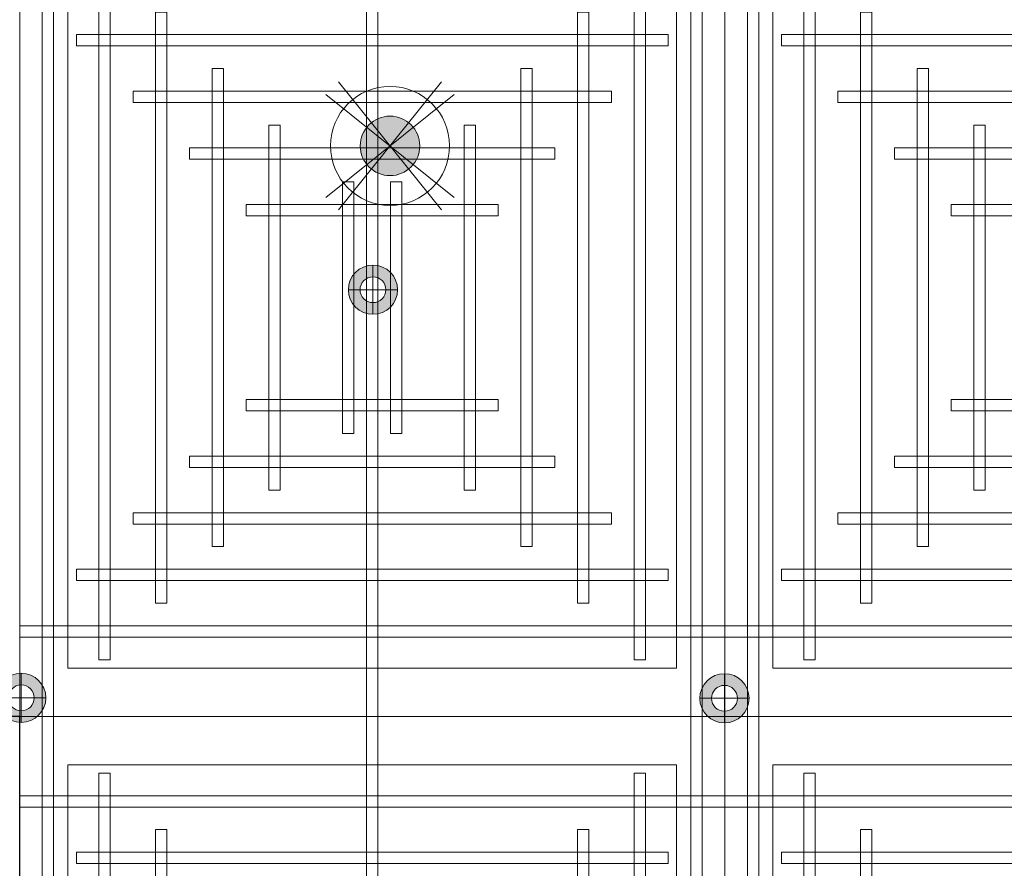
# Model space of a CAD drawing. Header units: millimetres. Extents: x -1097 to 37269, y -9172 to 9131.
# Tile 25 of 36: x 1849 to 3402, y 1678 to 3018. Entities that reach past the tile are written whole.
import ezdxf
from ezdxf.enums import TextEntityAlignment as Align

# ---------------------------------------------------------------- set-up
doc = ezdxf.new("R2010")
doc.units = ezdxf.units.MM
doc.linetypes.add('DASHED', pattern=[19.05, 12.7, -6.35])
for name, color, linetype, lineweight in [('Ceiling', 14, 'Continuous', 9), ('E Celing Lighting', 5, 'DASHED', 5), ('Lighting (Ceiling)', 160, 'Continuous', 15)]:
    doc.layers.add(name, color=color, linetype=linetype, lineweight=lineweight)
doc.layers.add('LIGHTING', color=6, linetype='Continuous', lineweight=20, true_color=0xff00ff)
doc.layers.add('RCP LAYOUT', color=9, linetype='Continuous', true_color=0x808080)
doc.styles.get("Standard").update_dxf_attribs({"font": 'arial.ttf'})

# ---------------------------------------------------------------- blocks, each defined once
blk = doc.blocks.new('ljbsdinfpn')
at = {"layer": 'Lighting (Ceiling)', "true_color": 0xff00ff}
h = blk.add_hatch(color=6, dxfattribs=at)
h.dxf.hatch_style = 1
edge = h.paths.add_edge_path()
edge.add_arc((-23157.713, -1088.484), 1.848, 0, 360)
h = blk.add_hatch(color=6, dxfattribs=at)
h.dxf.hatch_style = 1
edge = h.paths.add_edge_path()
edge.add_arc((-23157.713, -1088.484), 1.848, 0, 360)
at = {"layer": 'Lighting (Ceiling)', "color": 6, "true_color": 0xff00ff, "elevation": 0.002}
for points in [[(-23160.911, -1084.504), (-23154.515, -1092.464)], [(-23154.515, -1084.504), (-23160.911, -1092.464)], [(-23153.733, -1085.286), (-23161.693, -1091.682)], [(-23153.733, -1091.682), (-23161.693, -1085.286)]]:
    blk.add_lwpolyline(points, dxfattribs=at)
at = {"layer": 'Lighting (Ceiling)', "color": 6, "true_color": 0xff00ff}
for radius in [3.697, 3.697, 1.848, 1.848]:
    blk.add_circle((-23157.713, -1088.484, 0.002), radius, dxfattribs=at)
blk = doc.blocks.new('skievubjn')
at = {"layer": 'E Celing Lighting', "color": 5, "true_color": 0x0000ff}
blk.add_blockref('ljbsdinfpn', (1744216.697, -77666.424, -0.002), dxfattribs=at)
blk = doc.blocks.new('cl')
at = {"layer": 'Lighting (Ceiling)'}
h = blk.add_hatch(color=0, dxfattribs=at)
h.dxf.hatch_style = 1
h.paths.add_polyline_path([(1.533, 0.03, 1), (-1.533, 0.03, 1)])
h.paths.add_polyline_path([(-0.806, 0.03, -1), (0.806, 0.03, -1)], flags=16)
at = {"layer": 'Lighting (Ceiling)', "color": 0}
for p, q in [((0, 1.562), (0, -1.503)), ((-1.533, 0.03), (1.533, 0.03))]:
    blk.add_line(p, q, dxfattribs=at)
for radius in [1.533, 0.806]:
    blk.add_circle((0, 0.03), radius, dxfattribs=at)
at = {"color": 0}
blk.add_attdef('NAME', text='', height=5, dxfattribs=at).set_placement((0.838, 2.713), align=Align.MIDDLE_CENTER)
blk = doc.blocks.new('A$Cbacd199c')
at = {"layer": 'LIGHTING'}
for name, p, xscale, yscale, zscale in [('skievubjn', (-43712465.4, 2003193.7), 25.4, 25.4, 25.4), ('cl', (2405.9, 2591.2), 25.32885420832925, 25.32885420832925, 25.32885420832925), ('cl', (1851, 1946.8), 25.32885420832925, 25.32885420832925, 25.32885420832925), ('cl', (2960.4, 1946.1), 25.32885420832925, 25.32885420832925, 25.32885420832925)]:
    blk.add_blockref(name, p, dxfattribs=dict(at, xscale=xscale, yscale=yscale, zscale=zscale))
blk = doc.blocks.new('ceiling inst 2')
at = {"color": 8, "lineweight": 0, "ltscale": 0.25, "true_color": 0x808080}
for points in [[(1722740.061, -79108.617), (1722783.851, -79108.617), (1722783.851, -79057.793), (1722740.061, -79057.793)], [(1722743.061, -79105.617), (1722780.851, -79105.617), (1722780.851, -79060.793), (1722743.061, -79060.793)]]:
    blk.add_lwpolyline(points, close=True, dxfattribs=at)
at = {"layer": 'Ceiling', "color": 8, "lineweight": 0, "ltscale": 0.25, "true_color": 0x808080}
for points in [[(1722741.468, -79108.617), (1722742.172, -79108.617), (1722742.172, -79057.793), (1722741.468, -79057.793)], [(1722761.604, -79108.617), (1722762.308, -79108.617), (1722762.308, -79057.793), (1722761.604, -79057.793)], [(1722782.444, -79108.617), (1722781.74, -79108.617), (1722781.74, -79057.793), (1722782.444, -79057.793)], [(1722744.986, -79105.098), (1722745.69, -79105.098), (1722745.69, -79061.312), (1722744.986, -79061.312)], [(1722778.222, -79105.098), (1722778.926, -79105.098), (1722778.926, -79061.312), (1722778.222, -79061.312)], [(1722783.851, -79063.423), (1722740.061, -79063.423), (1722740.061, -79062.719), (1722783.851, -79062.719)], [(1722748.505, -79101.58), (1722749.208, -79101.58), (1722749.208, -79064.83), (1722748.505, -79064.83)], [(1722774.704, -79101.58), (1722775.407, -79101.58), (1722775.407, -79064.83), (1722774.704, -79064.83)], [(1722780.333, -79066.237), (1722780.333, -79066.941), (1722743.583, -79066.941), (1722743.583, -79066.237)], [(1722752.023, -79098.062), (1722752.726, -79098.062), (1722752.726, -79068.348), (1722752.023, -79068.348)], [(1722771.186, -79098.062), (1722771.889, -79098.062), (1722771.889, -79068.348), (1722771.186, -79068.348)], [(1722776.817, -79069.755), (1722776.817, -79070.459), (1722747.103, -79070.459), (1722747.103, -79069.755)], [(1722756.248, -79094.544), (1722755.545, -79094.544), (1722755.545, -79071.866), (1722756.248, -79071.866)], [(1722767.667, -79094.544), (1722768.371, -79094.544), (1722768.371, -79071.866), (1722767.667, -79071.866)], [(1722773.297, -79073.274), (1722773.297, -79073.977), (1722750.619, -79073.977), (1722750.619, -79073.274)], [(1722760.822, -79091.026), (1722760.118, -79091.026), (1722760.118, -79075.385), (1722760.822, -79075.385)], [(1722763.094, -79091.026), (1722763.797, -79091.026), (1722763.797, -79075.385), (1722763.094, -79075.385)], [(1722769.778, -79076.792), (1722769.778, -79077.496), (1722754.137, -79077.496), (1722754.137, -79076.792)], [(1722769.778, -79089.618), (1722769.778, -79088.915), (1722754.137, -79088.915), (1722754.137, -79089.618)], [(1722773.297, -79093.136), (1722773.297, -79092.433), (1722750.619, -79092.433), (1722750.619, -79093.136)], [(1722776.815, -79096.655), (1722776.815, -79095.951), (1722747.101, -79095.951), (1722747.101, -79096.655)], [(1722780.333, -79100.173), (1722780.333, -79099.469), (1722743.583, -79099.469), (1722743.583, -79100.173)], [(1722783.851, -79102.988), (1722740.061, -79102.988), (1722740.061, -79103.691), (1722783.851, -79103.691)]]:
    blk.add_lwpolyline(points, close=True, dxfattribs=at)
blk = doc.blocks.new('grid 2')
at = {"color": 8, "ltscale": 0.25, "true_color": 0x808080}
blk.add_lwpolyline([(1721746.244, -78535.543), (1721746.244, -78738.836), (1721658.663, -78738.836), (1721658.663, -78992.952), (1721877.616, -78992.952), (1721877.616, -79196.245), (1721527.292, -79196.245), (1721527.292, -79145.422), (1721483.502, -79145.422), (1721483.502, -78942.129), (1721527.292, -78942.129), (1721527.292, -78789.659), (1721483.502, -78789.659), (1721483.502, -78535.543)], close=True, dxfattribs=at)
at = {"color": 8, "true_color": 0x808080, "xscale": -1, "rotation": 180}
blk.add_blockref('ceiling inst 2', (-1212.769, -157847.453), dxfattribs=at)
at = {"color": 8, "true_color": 0x808080, "rotation": 180}
blk.add_blockref('ceiling inst 2', (3444354.934, -157847.453), dxfattribs=at)
at = {"color": 8, "true_color": 0x808080}
blk.add_blockref('ceiling inst 2', (-1212.769, 268.134), dxfattribs=at)
at = {"color": 8, "true_color": 0x808080, "xscale": -1}
blk.add_blockref('ceiling inst 2', (3444354.934, 268.134), dxfattribs=at)
blk = doc.blocks.new('IRISH HOUSE-RCP LAYOUT')
at = {"xscale": 25.4, "yscale": 25.4, "zscale": 25.4}
blk.add_blockref('grid 2', (-43724944.7, 2003175.6), dxfattribs=at)

msp = doc.modelspace()

# ---------------------------------------------------------------- block references
msp.add_blockref('A$Cbacd199c', (0, 0))
at = {"layer": 'RCP LAYOUT'}
msp.add_blockref('IRISH HOUSE-RCP LAYOUT', (0, 0), dxfattribs=at)

doc.saveas('drawing.dxf')
